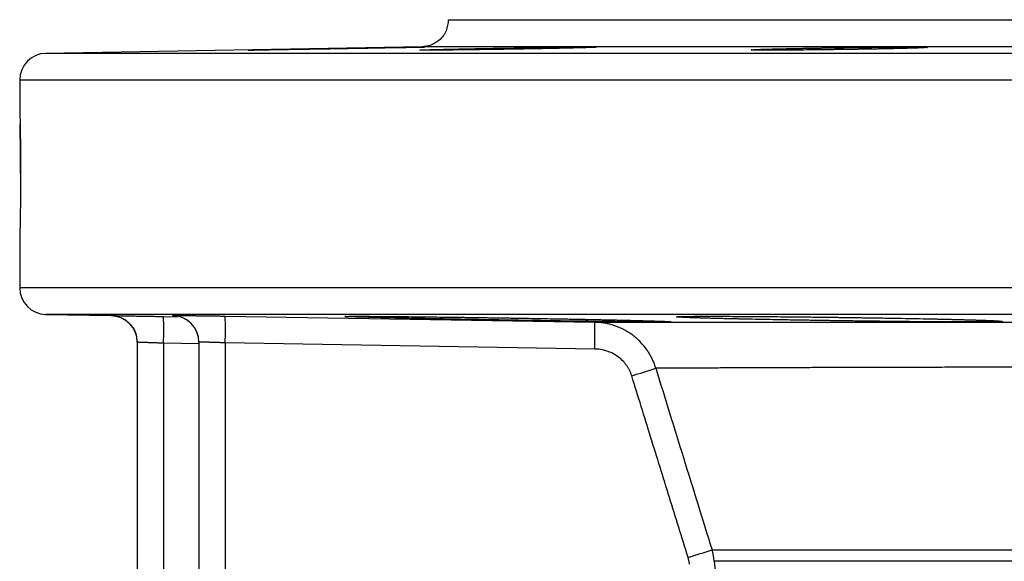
# Model space of a CAD drawing. Header units: inches. Extents: x -109 to 21, y -36 to 51.
# Tile 20 of 26: x -20.87 to -13.62, y 47.19 to 51.18. Entities that reach past the tile are written whole.
import ezdxf

# ---------------------------------------------------------------- set-up
doc = ezdxf.new("R2010")
doc.units = ezdxf.units.IN
doc.header["$MEASUREMENT"] = 0

msp = doc.modelspace()

# ---------------------------------------------------------------- linework, layer by layer
at = {"color": 7, "linetype": 'Continuous', "lineweight": 25}
for p, q in [((-17.91, 50.9843), (-20.6806, 50.9359)), ((-20.874, 50.7391), (-20.874, 50.5619)), ((-20.874, 49.5383), (-20.874, 49.2092)), ((-20.6806, 49.0124), (-20.2013, 49.004)), ((-19.7472, 49.0035), (-19.7472, 49.0051)), ((-19.3604, 49.0001), (-16.6381, 48.9545)), ((-20.0079, 48.8072), (-20.0079, 43.1962)), ((-19.8145, 48.8006), (-19.8145, 43.1962)), ((-19.5537, 48.8082), (-19.5537, 43.2073)), ((-16.638, 48.7577), (-19.3603, 48.8033)), ((-19.3603, 48.8033), (-19.3603, 43.2073))]:
    msp.add_line(p, q, dxfattribs=at)
at = {"color": 8, "linetype": 'Continuous', "lineweight": 25}
for p, q in [((20.6806, 50.9359), (-20.6806, 50.9359)), ((17.91, 50.9843), (-17.91, 50.9843)), ((20.874, 50.7391), (-20.874, 50.7391)), ((20.874, 49.2092), (-20.874, 49.2092)), ((20.6806, 49.0124), (-20.6806, 49.0124)), ((-19.8145, 48.9974), (-19.7114, 48.9956)), ((-19.5546, 48.7961), (-19.8145, 48.8006))]:
    msp.add_line(p, q, dxfattribs=at)
at = {"color": 7, "linetype": 'Continuous', "lineweight": 25}
for centre, radius, start, end in [((-20.6772, 50.7391), 0.1969, 91, 180), ((-20.6772, 49.2092), 0.1969, 180, 269), ((-20.2047, 48.8072), 0.1969, 0, 89.00005), ((-22.6383, 48.899), 2.8256, 358.00451, 1.99639), ((-19.7505, 48.8082), 0.1968, 0.00021, 89.02563), ((-19.7505, 48.8067), 0.1968, 0.00018, 89.02129), ((-22.2092, 48.9002), 2.8506, 358.05255, 2.00935), ((-19.4915, 48.854), 2.8552, 358.06678, 2.01719), ((-21.0918, 63.9483), 16.0979, 287.07417, 287.73504), ((-20.771, 62.8043), 16.3103, 287.19061, 287.84039)]:
    msp.add_arc(centre, radius, start, end, dxfattribs=at)
for points, knots in [([(-17.7165, 51.1838), (-17.7196, 51.156), (-17.726, 51.0981), (-17.7779, 51.0314), (-17.8434, 50.9919), (-17.8883, 50.9867), (-17.91, 50.9843)], [0, 0, 0, 0, 0.2697469, 0.5616946, 0.7892087, 1, 1, 1, 1]), ([(0, 51.1811), (-0.028, 51.1811), (-0.0839, 51.1811), (-0.1679, 51.1811), (-0.2518, 51.1811), (-0.3357, 51.1811), (-0.4195, 51.1811), (-0.5034, 51.1811), (-0.5872, 51.1811), (-0.6711, 51.1811), (-0.7549, 51.1811), (-0.8386, 51.1811), (-0.9224, 51.1811), (-1.0062, 51.1811), (-1.0899, 51.1811), (-1.1736, 51.1811), (-1.2573, 51.1811), (-1.341, 51.1811), (-1.4247, 51.1811), (-1.5083, 51.1811), (-1.7009, 51.1811), (-2.0019, 51.1811), (-2.4106, 51.1811), (-2.8181, 51.1811), (-3.3673, 51.1811), (-4.0555, 51.1811), (-4.8836, 51.1811), (-5.7073, 51.1811), (-6.5296, 51.1811), (-7.3415, 51.1811), (-8.1447, 51.1811), (-8.9313, 51.1811), (-9.7016, 51.1811), (-10.4491, 51.1811), (-11.1729, 51.1811), (-11.8683, 51.1811), (-12.533, 51.1811), (-13.1644, 51.1811), (-13.7593, 51.1811), (-14.3168, 51.1811), (-14.8334, 51.1811), (-15.3095, 51.1811), (-15.7418, 51.1811), (-16.132, 51.1811), (-16.4772, 51.1811), (-16.7796, 51.1811), (-17.0373, 51.1811), (-17.2531, 51.1811), (-17.3975, 51.1811), (-17.4926, 51.1811), (-17.5534, 51.1811), (-17.6047, 51.1811), (-17.6379, 51.1811), (-17.6587, 51.1811), (-17.6709, 51.1811), (-17.6817, 51.1811), (-17.691, 51.1811), (-17.6989, 51.1811), (-17.7053, 51.1811), (-17.7103, 51.1811), (-17.7139, 51.1811), (-17.7161, 51.1811), (-17.7164, 51.1811), (-17.7165, 51.1811)], [0, 0, 0, 0, 0.0030167, 0.0060327, 0.0090483, 0.0120635, 0.0150783, 0.0180928, 0.0211071, 0.0241212, 0.0271352, 0.0301492, 0.0331632, 0.0361774, 0.0391917, 0.0422062, 0.0452211, 0.0482364, 0.0512521, 0.0542683, 0.0572851, 0.0720919, 0.0868911, 0.1016907, 0.1164986, 0.1469826, 0.1774681, 0.2087264, 0.2399861, 0.2718927, 0.3038008, 0.3362114, 0.3686236, 0.4013794, 0.4341366, 0.4670676, 0.5000001, 0.532931, 0.5658636, 0.5986193, 0.6313765, 0.6637872, 0.6961994, 0.7281059, 0.760014, 0.7912723, 0.822532, 0.8530161, 0.8835015, 0.8983084, 0.9131076, 0.9279071, 0.942715, 0.9484461, 0.9541753, 0.9599032, 0.9656302, 0.9713568, 0.9770834, 0.9828106, 0.9885388, 0.9942685, 1, 1, 1, 1]), ([(-18.5408, 50.9688), (-18.5465, 50.9687), (-18.5578, 50.9685), (-18.5748, 50.9682), (-18.5917, 50.9679), (-18.6086, 50.9676), (-18.6253, 50.9673), (-18.642, 50.9671), (-18.6586, 50.9668), (-18.6752, 50.9665), (-18.6916, 50.9662), (-18.708, 50.966), (-18.7244, 50.9657), (-18.7406, 50.9654), (-18.7568, 50.9652), (-18.7729, 50.9649), (-18.8171, 50.9642), (-18.8872, 50.9631), (-18.9768, 50.9617), (-19.0559, 50.9606), (-19.1188, 50.9597), (-19.1633, 50.9592), (-19.1879, 50.9591), (-19.1933, 50.9592), (-19.1781, 50.9597), (-19.1427, 50.9606), (-19.0883, 50.9617), (-19.0205, 50.963), (-18.9601, 50.9642), (-18.9142, 50.965), (-18.887, 50.9655), (-18.8591, 50.9661), (-18.8304, 50.9666), (-18.8011, 50.9671), (-18.771, 50.9677), (-18.7403, 50.9682), (-18.7194, 50.9686), (-18.7089, 50.9688)], [0, 0, 0, 0, 0.0091245, 0.0182157, 0.0272795, 0.0363221, 0.0453495, 0.054368, 0.0633838, 0.0724031, 0.0814323, 0.0904776, 0.0995454, 0.1086417, 0.117773, 0.1269453, 0.1361647, 0.1942915, 0.2525684, 0.3154154, 0.3783141, 0.4387968, 0.4992861, 0.5599943, 0.620707, 0.6841297, 0.7475166, 0.8041272, 0.8606199, 0.8782809, 0.8957857, 0.913178, 0.9305019, 0.947802, 0.9651226, 0.9825076, 1, 1, 1, 1]), ([(-18.7089, 50.9688), (-18.7039, 50.9689), (-18.6939, 50.969), (-18.6787, 50.9693), (-18.6635, 50.9696), (-18.6483, 50.9699), (-18.6331, 50.9701), (-18.6178, 50.9704), (-18.6024, 50.9707), (-18.5871, 50.9709), (-18.5717, 50.9712), (-18.5563, 50.9715), (-18.546, 50.9716), (-18.5408, 50.9717)], [0, 0, 0, 0, 0.091672, 0.183036, 0.274144, 0.365047, 0.455798, 0.546448, 0.63705, 0.727654, 0.818314, 0.909079, 1, 1, 1, 1]), ([(-18.5408, 50.9717), (-18.5352, 50.9718), (-18.5239, 50.972), (-18.5071, 50.9723), (-18.4903, 50.9726), (-18.4737, 50.9729), (-18.4571, 50.9732), (-18.4407, 50.9735), (-18.4244, 50.9737), (-18.4081, 50.974), (-18.392, 50.9743), (-18.376, 50.9746), (-18.36, 50.9748), (-18.3442, 50.9751), (-18.3285, 50.9754), (-18.3128, 50.9756), (-18.2973, 50.9759), (-18.2552, 50.9766), (-18.189, 50.9777), (-18.1028, 50.979), (-18.0253, 50.9802), (-17.9629, 50.9811), (-17.9188, 50.9817), (-17.8941, 50.9818), (-17.8882, 50.9817), (-17.9026, 50.9812), (-17.9372, 50.9803), (-17.9906, 50.9791), (-18.0571, 50.9777), (-18.1152, 50.9766), (-18.1586, 50.9757), (-18.183, 50.9752), (-18.2081, 50.9748), (-18.2339, 50.9743), (-18.2603, 50.9738), (-18.2874, 50.9733), (-18.3152, 50.9728), (-18.3436, 50.9723), (-18.363, 50.9719), (-18.3727, 50.9717)], [0, 0, 0, 0, 0.009062, 0.018075, 0.027046, 0.03598, 0.044883, 0.053762, 0.062622, 0.071469, 0.080309, 0.089149, 0.097993, 0.106849, 0.115721, 0.124616, 0.13354, 0.142497, 0.197899, 0.253158, 0.315814, 0.378414, 0.438167, 0.49792, 0.558158, 0.618407, 0.681811, 0.745288, 0.800786, 0.85645, 0.872468, 0.88839, 0.904249, 0.92008, 0.935916, 0.951792, 0.967742, 0.9838, 1, 1, 1, 1]), ([(-18.3727, 50.9717), (-18.3777, 50.9716), (-18.3876, 50.9715), (-18.4027, 50.9712), (-18.4178, 50.9709), (-18.4329, 50.9707), (-18.4482, 50.9704), (-18.4635, 50.9701), (-18.4788, 50.9699), (-18.4942, 50.9696), (-18.5097, 50.9693), (-18.5252, 50.969), (-18.5356, 50.9689), (-18.5408, 50.9688)], [0, 0, 0, 0, 0.090921, 0.181686, 0.272346, 0.36295, 0.453552, 0.544202, 0.634953, 0.725856, 0.816963, 0.908328, 1, 1, 1, 1]), ([(-17.2773, 50.9659), (-17.2827, 50.9659), (-17.2937, 50.9657), (-17.31, 50.9654), (-17.3263, 50.9652), (-17.3426, 50.9649), (-17.3587, 50.9647), (-17.3748, 50.9644), (-17.3909, 50.9642), (-17.4068, 50.964), (-17.4228, 50.9637), (-17.4386, 50.9635), (-17.4544, 50.9633), (-17.4701, 50.9631), (-17.4857, 50.9629), (-17.5283, 50.9623), (-17.5957, 50.9614), (-17.6816, 50.9605), (-17.7581, 50.9597), (-17.8219, 50.9593), (-17.8718, 50.9591), (-17.9064, 50.9592), (-17.9258, 50.9595), (-17.9288, 50.9601), (-17.9151, 50.961), (-17.8845, 50.9622), (-17.8403, 50.9634), (-17.7974, 50.9645), (-17.7635, 50.9653), (-17.7431, 50.9658), (-17.7217, 50.9663), (-17.6996, 50.9668), (-17.6765, 50.9673), (-17.6526, 50.9678), (-17.6278, 50.9683), (-17.6107, 50.9686), (-17.6021, 50.9688)], [0, 0, 0, 0, 0.00966, 0.019289, 0.028893, 0.038478, 0.048049, 0.057612, 0.067175, 0.076742, 0.08632, 0.095915, 0.105532, 0.115179, 0.12486, 0.134582, 0.194812, 0.255123, 0.316462, 0.377822, 0.437898, 0.497979, 0.558198, 0.618418, 0.681551, 0.744636, 0.802005, 0.859252, 0.877056, 0.894725, 0.912296, 0.929807, 0.947295, 0.964799, 0.982355, 1, 1, 1, 1]), ([(-17.6021, 50.9688), (-17.5974, 50.9689), (-17.588, 50.9691), (-17.5737, 50.9693), (-17.5593, 50.9696), (-17.5448, 50.9699), (-17.5301, 50.9702), (-17.5153, 50.9705), (-17.5003, 50.9707), (-17.4852, 50.971), (-17.4699, 50.9713), (-17.4545, 50.9716), (-17.4336, 50.9719), (-17.4071, 50.9724), (-17.3749, 50.973), (-17.3425, 50.9735), (-17.3099, 50.9741), (-17.2882, 50.9744), (-17.2773, 50.9746)], [0, 0, 0, 0, 0.047617, 0.095068, 0.142381, 0.189585, 0.23671, 0.283785, 0.330838, 0.377899, 0.424996, 0.472158, 0.519414, 0.616048, 0.712178, 0.80805, 0.903909, 1, 1, 1, 1]), ([(-17.2773, 50.9746), (-17.2719, 50.9747), (-17.2611, 50.9749), (-17.2449, 50.9751), (-17.2288, 50.9754), (-17.2128, 50.9757), (-17.1968, 50.9759), (-17.181, 50.9761), (-17.1652, 50.9764), (-17.1495, 50.9766), (-17.1339, 50.9769), (-17.1183, 50.9771), (-17.1029, 50.9773), (-17.0875, 50.9775), (-17.0721, 50.9778), (-17.031, 50.9783), (-16.9661, 50.9792), (-16.8808, 50.9803), (-16.8026, 50.9811), (-16.7361, 50.9816), (-16.6842, 50.9818), (-16.6488, 50.9817), (-16.6291, 50.9814), (-16.6256, 50.9807), (-16.6387, 50.9798), (-16.6687, 50.9786), (-16.7117, 50.9773), (-16.7534, 50.9762), (-16.7869, 50.9753), (-16.8075, 50.9749), (-16.8292, 50.9744), (-16.8518, 50.9738), (-16.8755, 50.9733), (-16.9001, 50.9728), (-16.9258, 50.9723), (-16.9435, 50.9719), (-16.9525, 50.9717)], [0, 0, 0, 0, 0.00956, 0.019079, 0.028563, 0.038019, 0.047452, 0.056867, 0.066272, 0.075671, 0.085071, 0.094478, 0.103897, 0.113335, 0.122797, 0.132289, 0.190119, 0.247872, 0.311053, 0.374218, 0.435668, 0.497123, 0.556779, 0.616451, 0.679526, 0.74269, 0.798831, 0.855144, 0.8733, 0.891361, 0.909366, 0.927356, 0.945373, 0.963459, 0.981654, 1, 1, 1, 1]), ([(-16.9525, 50.9717), (-16.9573, 50.9716), (-16.967, 50.9714), (-16.9817, 50.9712), (-16.9966, 50.9709), (-17.0116, 50.9706), (-17.0268, 50.9703), (-17.0422, 50.97), (-17.0577, 50.9697), (-17.0734, 50.9694), (-17.0892, 50.9691), (-17.1052, 50.9688), (-17.1214, 50.9686), (-17.1378, 50.9683), (-17.1589, 50.9679), (-17.1847, 50.9675), (-17.2154, 50.9669), (-17.2463, 50.9664), (-17.2669, 50.9661), (-17.2773, 50.9659)], [0, 0, 0, 0, 0.04903, 0.097928, 0.146726, 0.195455, 0.244147, 0.292834, 0.34155, 0.390326, 0.439195, 0.48819, 0.537343, 0.586686, 0.636252, 0.727082, 0.817846, 0.90875, 1, 1, 1, 1]), ([(-14.8363, 50.9634), (-14.8419, 50.9633), (-14.853, 50.9632), (-14.8697, 50.963), (-14.8863, 50.9628), (-14.9028, 50.9626), (-14.9193, 50.9624), (-14.9357, 50.9622), (-14.9521, 50.962), (-14.9684, 50.9618), (-14.9846, 50.9616), (-15.0008, 50.9614), (-15.0169, 50.9612), (-15.0573, 50.9608), (-15.1207, 50.9602), (-15.2019, 50.9596), (-15.2756, 50.9592), (-15.3401, 50.9591), (-15.3943, 50.9591), (-15.4364, 50.9594), (-15.4663, 50.9599), (-15.4837, 50.9606), (-15.4881, 50.9615), (-15.4785, 50.9626), (-15.4564, 50.9639), (-15.4302, 50.9649), (-15.4071, 50.9657), (-15.3916, 50.9662), (-15.3748, 50.9667), (-15.3568, 50.9672), (-15.3377, 50.9677), (-15.3174, 50.9682), (-15.3029, 50.9686), (-15.2957, 50.9688)], [0, 0, 0, 0, 0.010925, 0.021819, 0.032688, 0.04354, 0.05438, 0.065217, 0.076056, 0.086906, 0.097773, 0.108663, 0.119583, 0.130541, 0.191606, 0.252706, 0.313835, 0.374977, 0.435992, 0.497019, 0.556455, 0.61589, 0.678527, 0.741106, 0.799456, 0.857678, 0.87821, 0.898597, 0.918886, 0.939124, 0.959358, 0.979634, 1, 1, 1, 1]), ([(-15.2957, 50.9688), (-15.2918, 50.9689), (-15.2841, 50.9691), (-15.2723, 50.9693), (-15.2603, 50.9696), (-15.248, 50.9699), (-15.2356, 50.9702), (-15.2229, 50.9704), (-15.21, 50.9707), (-15.1969, 50.971), (-15.1837, 50.9713), (-15.1702, 50.9716), (-15.1564, 50.9718), (-15.1425, 50.9721), (-15.1284, 50.9724), (-15.1141, 50.9727), (-15.0996, 50.9729), (-15.0799, 50.9733), (-15.0549, 50.9737), (-15.0245, 50.9743), (-14.9938, 50.9748), (-14.9628, 50.9753), (-14.9316, 50.9758), (-14.9, 50.9763), (-14.8683, 50.9768), (-14.847, 50.9771), (-14.8363, 50.9772)], [0, 0, 0, 0, 0.031793, 0.063427, 0.094921, 0.126293, 0.157562, 0.188749, 0.219871, 0.250948, 0.282, 0.313045, 0.344103, 0.375192, 0.406332, 0.437541, 0.468837, 0.500239, 0.563524, 0.62627, 0.688629, 0.750755, 0.812802, 0.874923, 0.937273, 1, 1, 1, 1]), ([(-14.8363, 50.9772), (-14.8308, 50.9773), (-14.8197, 50.9775), (-14.803, 50.9777), (-14.7865, 50.9779), (-14.77, 50.9781), (-14.7536, 50.9783), (-14.7372, 50.9785), (-14.721, 50.9787), (-14.7048, 50.9789), (-14.6886, 50.9791), (-14.6726, 50.9793), (-14.6566, 50.9795), (-14.6167, 50.9799), (-14.5544, 50.9806), (-14.4737, 50.9812), (-14.3996, 50.9816), (-14.3342, 50.9818), (-14.2792, 50.9818), (-14.2363, 50.9815), (-14.2058, 50.9809), (-14.1883, 50.9801), (-14.1846, 50.9791), (-14.196, 50.9779), (-14.2189, 50.9766), (-14.2442, 50.9756), (-14.2665, 50.9749), (-14.2819, 50.9743), (-14.2984, 50.9738), (-14.3162, 50.9733), (-14.3352, 50.9728), (-14.3554, 50.9723), (-14.3698, 50.9719), (-14.377, 50.9717)], [0, 0, 0, 0, 0.010913, 0.021787, 0.032627, 0.043442, 0.054239, 0.065025, 0.075807, 0.086593, 0.09739, 0.108206, 0.119048, 0.129923, 0.189897, 0.249846, 0.311573, 0.373305, 0.434865, 0.496437, 0.557577, 0.618752, 0.684076, 0.749518, 0.804371, 0.859392, 0.8795, 0.899526, 0.919514, 0.93951, 0.959559, 0.979707, 1, 1, 1, 1]), ([(-14.377, 50.9717), (-14.3808, 50.9716), (-14.3884, 50.9715), (-14.4001, 50.9712), (-14.412, 50.9709), (-14.4241, 50.9706), (-14.4365, 50.9703), (-14.4491, 50.9701), (-14.462, 50.9698), (-14.475, 50.9695), (-14.4883, 50.9692), (-14.5018, 50.969), (-14.5156, 50.9687), (-14.5296, 50.9684), (-14.5438, 50.9681), (-14.5582, 50.9679), (-14.5729, 50.9676), (-14.5927, 50.9672), (-14.6176, 50.9668), (-14.6478, 50.9663), (-14.6784, 50.9658), (-14.7093, 50.9653), (-14.7406, 50.9648), (-14.7722, 50.9643), (-14.8041, 50.9639), (-14.8256, 50.9636), (-14.8363, 50.9634)], [0, 0, 0, 0, 0.0313968, 0.0626885, 0.0938935, 0.1250302, 0.1561171, 0.1871731, 0.2182172, 0.2492685, 0.2803461, 0.3114693, 0.3426573, 0.3739294, 0.4053046, 0.436802, 0.4684406, 0.5002391, 0.5629773, 0.6253398, 0.6874741, 0.7495304, 0.8116601, 0.8740147, 0.9367451, 1, 1, 1, 1]), ([(-20.874, 50.5619), (-20.874, 50.5618), (-20.874, 50.5618), (-20.874, 50.5611), (-20.874, 50.5601), (-20.8739, 50.5587), (-20.8739, 50.5568), (-20.8738, 50.5546), (-20.8737, 50.5498), (-20.8735, 50.5404), (-20.8731, 50.5234), (-20.8726, 50.502), (-20.8719, 50.4676), (-20.8709, 50.4142), (-20.8698, 50.3487), (-20.8691, 50.291), (-20.8686, 50.2455), (-20.8683, 50.1982), (-20.868, 50.1577), (-20.8679, 50.1247), (-20.8678, 50.0999), (-20.8677, 50.075), (-20.8677, 50.0584), (-20.8677, 50.0501)], [0, 0, 0, 0, 0.0179165, 0.0358148, 0.0537096, 0.0716153, 0.0895464, 0.1075174, 0.1255426, 0.1878659, 0.2503098, 0.3127102, 0.3750516, 0.5003064, 0.6257223, 0.6881241, 0.7507467, 0.8131598, 0.875445, 0.9067862, 0.9379411, 0.9689866, 1, 1, 1, 1]), ([(-20.8677, 50.0501), (-20.8678, 50.0835), (-20.8679, 50.1504), (-20.8686, 50.2466), (-20.8696, 50.3366), (-20.8705, 50.3868), (-20.8709, 50.4118)], [0, 0, 0, 0, 0.2496639, 0.4999578, 0.7502725, 1, 1, 1, 1]), ([(-20.8677, 50.0501), (-20.8677, 50.0453), (-20.8677, 50.0358), (-20.8678, 50.0216), (-20.8678, 50.0074), (-20.8678, 49.9932), (-20.8679, 49.9789), (-20.8679, 49.9647), (-20.868, 49.9388), (-20.8683, 49.9016), (-20.8687, 49.8542), (-20.8691, 49.8087), (-20.8699, 49.7511), (-20.8709, 49.6859), (-20.8719, 49.6328), (-20.8726, 49.5986), (-20.8731, 49.5771), (-20.8735, 49.56), (-20.8737, 49.5497), (-20.8739, 49.5438), (-20.874, 49.5406), (-20.874, 49.5386), (-20.874, 49.5384), (-20.874, 49.5383)], [0, 0, 0, 0, 0.017701, 0.035422, 0.053178, 0.070983, 0.088853, 0.106801, 0.124842, 0.18724, 0.249938, 0.312599, 0.375045, 0.499721, 0.624223, 0.686532, 0.749031, 0.811681, 0.874182, 0.905822, 0.937285, 0.968652, 1, 1, 1, 1]), ([(-20.2013, 49.004), (-20.1768, 49.001), (-20.1392, 48.9964), (-20.0942, 48.9716), (-20.0633, 48.9462), (-20.0384, 48.9148), (-20.0144, 48.8694), (-20.0104, 48.8317), (-20.0079, 48.8072)], [0, 0, 0, 0, 0.239697, 0.368515, 0.5, 0.631485, 0.760303, 1, 1, 1, 1]), ([(-20.2013, 49.004), (-20.2012, 49.004), (-20.2012, 49.004), (-20.2005, 49.004), (-20.1995, 49.004), (-20.1981, 49.004), (-20.1962, 49.0039), (-20.1925, 49.0039), (-20.1853, 49.0038), (-20.1726, 49.0036), (-20.1564, 49.0033), (-20.1305, 49.0028), (-20.0903, 49.0022), (-20.0413, 49.0013), (-19.9979, 49.0006), (-19.9636, 49), (-19.9277, 48.9994), (-19.8969, 48.9988), (-19.8718, 48.9984), (-19.8528, 48.9981), (-19.8337, 48.9977), (-19.8209, 48.9975), (-19.8145, 48.9974)], [0, 0, 0, 0, 0.020839, 0.041642, 0.062428, 0.083219, 0.104034, 0.124895, 0.187451, 0.250083, 0.312326, 0.37464, 0.499777, 0.624216, 0.686765, 0.749363, 0.811791, 0.874292, 0.905763, 0.937154, 0.968542, 1, 1, 1, 1]), ([(-19.7472, 49.0051), (-19.7472, 49.0051), (-19.7471, 49.0051), (-19.7464, 49.0052), (-19.7454, 49.0052), (-19.744, 49.0052), (-19.7421, 49.0052), (-19.7384, 49.0052), (-19.7312, 49.0052), (-19.7185, 49.0052), (-19.7023, 49.005), (-19.6764, 49.0048), (-19.6363, 49.0043), (-19.5872, 49.0036), (-19.5439, 49.003), (-19.5095, 49.0025), (-19.4736, 49.002), (-19.4428, 49.0015), (-19.4177, 49.0011), (-19.3987, 49.0008), (-19.3796, 49.0004), (-19.3668, 49.0002), (-19.3604, 49.0001)], [0, 0, 0, 0, 0.02084, 0.041642, 0.062429, 0.083219, 0.104034, 0.124895, 0.187451, 0.250083, 0.312324, 0.37464, 0.499777, 0.624216, 0.686762, 0.749363, 0.811803, 0.874292, 0.905769, 0.937162, 0.968548, 1, 1, 1, 1]), ([(-19.7217, 48.9979), (-19.7288, 48.9981), (-19.7476, 48.9986), (-19.7457, 48.9989), (-19.7275, 48.9987), (-19.7256, 48.9987)], [0, 0, 0, 0, 0.354009, 0.930827, 1, 1, 1, 1]), ([(-17.8777, 48.9812), (-17.884, 48.9813), (-17.8965, 48.9816), (-17.9151, 48.9819), (-17.9335, 48.9823), (-17.9516, 48.9827), (-17.9695, 48.9831), (-17.9871, 48.9834), (-18.0045, 48.9838), (-18.0217, 48.9841), (-18.0386, 48.9845), (-18.0553, 48.9848), (-18.0718, 48.9852), (-18.088, 48.9856), (-18.1039, 48.9859), (-18.1197, 48.9862), (-18.1352, 48.9866), (-18.1504, 48.9869), (-18.1654, 48.9873), (-18.197, 48.988), (-18.2427, 48.9891), (-18.298, 48.9905), (-18.3465, 48.9918), (-18.3924, 48.9931), (-18.4324, 48.9944), (-18.4621, 48.9957), (-18.4802, 48.9969), (-18.4778, 48.998), (-18.4462, 48.9986), (-18.3988, 48.9988), (-18.3448, 48.9987), (-18.267, 48.9984), (-18.1583, 48.9976), (-18.0363, 48.9964), (-17.9292, 48.9953), (-17.8445, 48.9943), (-17.7562, 48.9932), (-17.6813, 48.9922), (-17.622, 48.9914), (-17.5795, 48.9909), (-17.5369, 48.9903), (-17.4941, 48.9897), (-17.451, 48.989), (-17.4079, 48.9884), (-17.3645, 48.9877), (-17.3209, 48.9871), (-17.2918, 48.9866), (-17.2773, 48.9864)], [0, 0, 0, 0, 0.006953, 0.013894, 0.020824, 0.027746, 0.034661, 0.041573, 0.048484, 0.055395, 0.062309, 0.069229, 0.076156, 0.083094, 0.090044, 0.097008, 0.10399, 0.110991, 0.118013, 0.125059, 0.156294, 0.187436, 0.218687, 0.250249, 0.291785, 0.333247, 0.375084, 0.437512, 0.499712, 0.541604, 0.583122, 0.624677, 0.687215, 0.749638, 0.781061, 0.812247, 0.843385, 0.874671, 0.888782, 0.902805, 0.916757, 0.930657, 0.944522, 0.958371, 0.972222, 0.986092, 1, 1, 1, 1]), ([(-17.2773, 48.9704), (-17.2847, 48.9705), (-17.2996, 48.9707), (-17.3219, 48.9711), (-17.3442, 48.9715), (-17.3666, 48.9719), (-17.389, 48.9723), (-17.4115, 48.9726), (-17.4523, 48.9733), (-17.5112, 48.9744), (-17.5747, 48.9755), (-17.625, 48.9764), (-17.6624, 48.9771), (-17.6993, 48.9778), (-17.7359, 48.9785), (-17.772, 48.9792), (-17.8077, 48.9798), (-17.843, 48.9805), (-17.8661, 48.981), (-17.8777, 48.9812)], [0, 0, 0, 0, 0.035412, 0.070902, 0.106485, 0.142172, 0.177977, 0.213911, 0.249988, 0.373903, 0.498597, 0.561024, 0.623388, 0.685754, 0.74819, 0.810765, 0.873546, 0.936601, 1, 1, 1, 1]), ([(-17.2773, 48.9864), (-17.2698, 48.9863), (-17.2549, 48.986), (-17.2326, 48.9857), (-17.2103, 48.9853), (-17.1879, 48.985), (-17.1656, 48.9846), (-17.1433, 48.9842), (-17.1023, 48.9836), (-17.0431, 48.9825), (-16.9791, 48.9814), (-16.9285, 48.9805), (-16.8909, 48.9798), (-16.8538, 48.9792), (-16.8173, 48.9785), (-16.7813, 48.9778), (-16.7459, 48.9771), (-16.711, 48.9764), (-16.6883, 48.976), (-16.6769, 48.9757)], [0, 0, 0, 0, 0.035529, 0.071068, 0.106629, 0.142226, 0.177871, 0.213576, 0.249352, 0.374785, 0.499534, 0.562732, 0.625612, 0.688242, 0.750689, 0.813021, 0.875306, 0.93761, 1, 1, 1, 1]), ([(-16.6769, 48.9757), (-16.6705, 48.9756), (-16.6577, 48.9754), (-16.6388, 48.975), (-16.6202, 48.9746), (-16.6018, 48.9742), (-16.5838, 48.9738), (-16.566, 48.9735), (-16.5485, 48.9731), (-16.5313, 48.9727), (-16.5143, 48.9723), (-16.4977, 48.972), (-16.4813, 48.9716), (-16.4651, 48.9712), (-16.4493, 48.9709), (-16.4337, 48.9705), (-16.4184, 48.9702), (-16.4033, 48.9698), (-16.3886, 48.9694), (-16.357, 48.9687), (-16.3111, 48.9675), (-16.2558, 48.966), (-16.2076, 48.9646), (-16.1619, 48.9632), (-16.1219, 48.9617), (-16.0923, 48.9603), (-16.0743, 48.9589), (-16.0767, 48.9577), (-16.1124, 48.957), (-16.1783, 48.9568), (-16.2582, 48.9571), (-16.3353, 48.9577), (-16.3996, 48.9583), (-16.4697, 48.959), (-16.5452, 48.9598), (-16.6254, 48.9608), (-16.7099, 48.9619), (-16.7983, 48.9631), (-16.8732, 48.9641), (-16.9323, 48.965), (-16.9744, 48.9656), (-17.0167, 48.9662), (-17.0594, 48.9669), (-17.1024, 48.9676), (-17.1456, 48.9682), (-17.1892, 48.9689), (-17.2332, 48.9697), (-17.2625, 48.9701), (-17.2773, 48.9704)], [0, 0, 0, 0, 0.007084, 0.01414, 0.021172, 0.028181, 0.035169, 0.04214, 0.049095, 0.056036, 0.062967, 0.069889, 0.076805, 0.083717, 0.090627, 0.097539, 0.104453, 0.111372, 0.118299, 0.125236, 0.156731, 0.187936, 0.21907, 0.250347, 0.292017, 0.333431, 0.37514, 0.437594, 0.499797, 0.562421, 0.624709, 0.655901, 0.68727, 0.718531, 0.749773, 0.781067, 0.812173, 0.843322, 0.874741, 0.888686, 0.90258, 0.916442, 0.93029, 0.944144, 0.958023, 0.971946, 0.985932, 1, 1, 1, 1]), ([(-15.6854, 48.9812), (-15.6906, 48.9813), (-15.701, 48.9816), (-15.7161, 48.982), (-15.731, 48.9823), (-15.7456, 48.9827), (-15.7598, 48.9831), (-15.7737, 48.9834), (-15.7874, 48.9838), (-15.8007, 48.9842), (-15.8136, 48.9845), (-15.8263, 48.9849), (-15.8386, 48.9853), (-15.8506, 48.9856), (-15.8623, 48.986), (-15.8737, 48.9863), (-15.8848, 48.9867), (-15.906, 48.9874), (-15.9351, 48.9884), (-15.9679, 48.9896), (-15.9947, 48.9909), (-16.0218, 48.9924), (-16.0401, 48.9941), (-16.0355, 48.9959), (-16.0054, 48.9972), (-15.9497, 48.9982), (-15.8701, 48.9987), (-15.7792, 48.9988), (-15.687, 48.9986), (-15.5997, 48.9983), (-15.5127, 48.9978), (-15.429, 48.9972), (-15.3504, 48.9966), (-15.2692, 48.9959), (-15.1994, 48.9952), (-15.1426, 48.9946), (-15.0995, 48.9942), (-15.0562, 48.9937), (-15.0126, 48.9932), (-14.9689, 48.9927), (-14.9249, 48.9921), (-14.8807, 48.9916), (-14.8511, 48.9912), (-14.8363, 48.991)], [0, 0, 0, 0, 0.007819, 0.015626, 0.023424, 0.031214, 0.039, 0.046784, 0.054569, 0.062357, 0.070152, 0.077955, 0.085769, 0.093598, 0.101443, 0.109308, 0.117195, 0.125107, 0.156335, 0.187501, 0.21877, 0.250306, 0.312694, 0.37497, 0.437611, 0.499988, 0.562328, 0.624986, 0.666502, 0.707972, 0.749732, 0.781133, 0.812348, 0.843526, 0.874815, 0.890552, 0.906224, 0.921851, 0.937452, 0.953048, 0.968658, 0.984302, 1, 1, 1, 1]), ([(-14.8363, 48.9655), (-14.8435, 48.9656), (-14.8578, 48.9658), (-14.8792, 48.9661), (-14.9006, 48.9664), (-14.922, 48.9668), (-14.9433, 48.9671), (-14.9646, 48.9674), (-14.9859, 48.9677), (-15.0072, 48.9681), (-15.0285, 48.9684), (-15.0497, 48.9688), (-15.1022, 48.9696), (-15.1854, 48.971), (-15.296, 48.973), (-15.4027, 48.975), (-15.4813, 48.9766), (-15.5352, 48.9778), (-15.5666, 48.9785), (-15.5974, 48.9791), (-15.6274, 48.9798), (-15.6569, 48.9805), (-15.6759, 48.981), (-15.6854, 48.9812)], [0, 0, 0, 0, 0.022736, 0.045454, 0.068162, 0.090867, 0.113576, 0.136296, 0.159036, 0.181802, 0.204603, 0.227445, 0.250336, 0.374583, 0.49982, 0.623642, 0.749417, 0.790654, 0.832041, 0.873623, 0.915446, 0.957557, 1, 1, 1, 1]), ([(-14.8363, 48.991), (-14.8291, 48.9909), (-14.8148, 48.9907), (-14.7932, 48.9904), (-14.7717, 48.9901), (-14.7503, 48.9898), (-14.7289, 48.9895), (-14.7076, 48.9892), (-14.6863, 48.9889), (-14.6651, 48.9886), (-14.6439, 48.9883), (-14.6228, 48.9879), (-14.5702, 48.9871), (-14.4871, 48.9858), (-14.3761, 48.9839), (-14.2696, 48.9819), (-14.1908, 48.9803), (-14.137, 48.9792), (-14.1053, 48.9785), (-14.0744, 48.9778), (-14.0445, 48.9771), (-14.0153, 48.9764), (-13.9966, 48.976), (-13.9872, 48.9757)], [0, 0, 0, 0, 0.0228986, 0.0457481, 0.0685553, 0.0913273, 0.1140712, 0.136794, 0.1595027, 0.1822045, 0.2049062, 0.227615, 0.2503378, 0.3752339, 0.4998246, 0.6249746, 0.7494253, 0.7914119, 0.8332483, 0.8749802, 0.9166529, 0.9583113, 1, 1, 1, 1]), ([(-13.9872, 48.9757), (-13.982, 48.9756), (-13.9714, 48.9754), (-13.9561, 48.975), (-13.941, 48.9746), (-13.9263, 48.9742), (-13.9119, 48.9738), (-13.8979, 48.9734), (-13.8843, 48.973), (-13.871, 48.9727), (-13.858, 48.9723), (-13.8454, 48.9719), (-13.8331, 48.9715), (-13.8212, 48.9712), (-13.8096, 48.9708), (-13.7984, 48.9704), (-13.7875, 48.9701), (-13.7663, 48.9694), (-13.7371, 48.9683), (-13.7044, 48.9669), (-13.6778, 48.9656), (-13.6508, 48.964), (-13.6325, 48.9621), (-13.6364, 48.9605), (-13.6523, 48.9594), (-13.6707, 48.9587), (-13.6952, 48.9581), (-13.7259, 48.9576), (-13.7627, 48.9572), (-13.8054, 48.957), (-13.8537, 48.9569), (-13.925, 48.9568), (-14.0267, 48.9571), (-14.1433, 48.9578), (-14.2436, 48.9586), (-14.322, 48.9593), (-14.4032, 48.9601), (-14.473, 48.9608), (-14.5298, 48.9615), (-14.5727, 48.962), (-14.6159, 48.9625), (-14.6594, 48.9631), (-14.7032, 48.9637), (-14.7473, 48.9642), (-14.7917, 48.9649), (-14.8214, 48.9653), (-14.8363, 48.9655)], [0, 0, 0, 0, 0.0079539, 0.0158789, 0.0237775, 0.0316525, 0.0395066, 0.0473426, 0.055163, 0.0629707, 0.0707683, 0.0785585, 0.086344, 0.0941276, 0.1019117, 0.1096992, 0.1174926, 0.1252944, 0.1567424, 0.1879399, 0.2190617, 0.2502816, 0.3128438, 0.3749929, 0.4062935, 0.4377039, 0.4688974, 0.5000188, 0.5311334, 0.5623381, 0.5937676, 0.6250669, 0.6872812, 0.7497568, 0.7811146, 0.8122734, 0.8434286, 0.8747741, 0.8904385, 0.9060538, 0.9216431, 0.9372293, 0.9528352, 0.9684839, 0.984198, 1, 1, 1, 1]), ([(-16.6381, 48.9545), (-16.6301, 48.9545), (-16.614, 48.9545), (-16.5893, 48.9545), (-16.5642, 48.9545), (-16.5385, 48.9545), (-16.5123, 48.9545), (-16.4855, 48.9545), (-16.4583, 48.9545), (-16.4304, 48.9545), (-16.4021, 48.9545), (-16.3731, 48.9545), (-16.3436, 48.9545), (-16.3136, 48.9545), (-16.2829, 48.9545), (-16.2517, 48.9545), (-16.2199, 48.9545), (-16.1875, 48.9545), (-16.1546, 48.9545), (-16.121, 48.9545), (-16.0868, 48.9545), (-16.052, 48.9545), (-16.0166, 48.9545), (-15.9806, 48.9545), (-15.9439, 48.9545), (-15.9066, 48.9545), (-15.8687, 48.9545), (-15.8301, 48.9545), (-15.7909, 48.9545), (-15.7511, 48.9545), (-15.7105, 48.9545), (-15.6693, 48.9545), (-15.6275, 48.9545), (-15.5849, 48.9545), (-15.5417, 48.9545), (-15.4978, 48.9545), (-15.4532, 48.9545), (-15.4079, 48.9545), (-15.3619, 48.9545), (-15.3152, 48.9545), (-15.2678, 48.9545), (-15.2197, 48.9545), (-15.1708, 48.9545), (-15.1213, 48.9545), (-15.071, 48.9545), (-15.0199, 48.9545), (-14.9681, 48.9545), (-14.9156, 48.9545), (-14.8623, 48.9545), (-14.8083, 48.9545), (-14.7535, 48.9545), (-14.6979, 48.9545), (-14.6415, 48.9545), (-14.5844, 48.9545), (-14.5265, 48.9545), (-14.4679, 48.9545), (-14.4084, 48.9545), (-14.3481, 48.9545), (-14.2871, 48.9545), (-14.1551, 48.9545), (-13.9617, 48.9545), (-13.7154, 48.9545), (-13.5057, 48.9545), (-13.3115, 48.9545), (-13.1435, 48.9545), (-12.9552, 48.9545), (-12.734, 48.9545), (-12.4022, 48.9545), (-12.0996, 48.9545), (-11.7756, 48.9545), (-11.2547, 48.9545), (-10.5591, 48.9545), (-9.8812, 48.9545), (-9.4943, 48.9545), (-9.1612, 48.9545), (-8.6698, 48.9545), (-8.1047, 48.9545), (-7.5289, 48.9545), (-7.1469, 48.9545), (-6.8315, 48.9545), (-6.4822, 48.9545), (-6.0141, 48.9545), (-5.4418, 48.9545), (-4.8536, 48.9545), (-4.2043, 48.9545), (-3.5005, 48.9545), (-2.9104, 48.9545), (-2.4587, 48.9545), (-2.1684, 48.9545), (-1.8913, 48.9545), (-1.6274, 48.9545), (-1.3769, 48.9545), (-1.1398, 48.9545), (-0.9164, 48.9545), (-0.7066, 48.9545), (-0.5104, 48.9545), (-0.3281, 48.9545), (-0.1594, 48.9545), (-0.0516, 48.9545), (0, 48.9545)], [0, 0, 0, 0, 0.003747, 0.007513, 0.011299, 0.015105, 0.018931, 0.022776, 0.026641, 0.030526, 0.034431, 0.038355, 0.042299, 0.046263, 0.050247, 0.05425, 0.058274, 0.062317, 0.066379, 0.070462, 0.074564, 0.078686, 0.082828, 0.086989, 0.09117, 0.095371, 0.099592, 0.103833, 0.108093, 0.112373, 0.116673, 0.120992, 0.125331, 0.12969, 0.134069, 0.138468, 0.142886, 0.147324, 0.151782, 0.156259, 0.160757, 0.165274, 0.169811, 0.174367, 0.178944, 0.18354, 0.188155, 0.192791, 0.197446, 0.202121, 0.206816, 0.211531, 0.216265, 0.221019, 0.225793, 0.230587, 0.2354, 0.240233, 0.245086, 0.249959, 0.271411, 0.289715, 0.304873, 0.316883, 0.330933, 0.339848, 0.355408, 0.375405, 0.404955, 0.412909, 0.435564, 0.499943, 0.533707, 0.547922, 0.562709, 0.587099, 0.62542, 0.649753, 0.673974, 0.682204, 0.696199, 0.725113, 0.749961, 0.778, 0.808256, 0.84073, 0.87542, 0.889217, 0.902393, 0.914948, 0.926882, 0.938195, 0.948887, 0.958958, 0.968408, 0.977237, 0.985446, 0.993033, 1, 1, 1, 1]), ([(-16.1881, 48.6155), (-16.1894, 48.6197), (-16.192, 48.6282), (-16.1964, 48.6408), (-16.2011, 48.6534), (-16.2063, 48.666), (-16.2119, 48.6786), (-16.2178, 48.691), (-16.2242, 48.7034), (-16.231, 48.7156), (-16.2382, 48.7277), (-16.2458, 48.7397), (-16.2647, 48.7675), (-16.2998, 48.8101), (-16.3545, 48.8585), (-16.4188, 48.8997), (-16.4768, 48.9252), (-16.5279, 48.9404), (-16.561, 48.9474), (-16.5897, 48.9515), (-16.6139, 48.9538), (-16.63, 48.9543), (-16.6381, 48.9545)], [0, 0, 0, 0, 0.021936, 0.044071, 0.066401, 0.088919, 0.111618, 0.134492, 0.157532, 0.180732, 0.204082, 0.227576, 0.251202, 0.371099, 0.500845, 0.613414, 0.750349, 0.815141, 0.878933, 0.919285, 0.959661, 1, 1, 1, 1]), ([(-19.8145, 48.8006), (-19.8175, 48.8007), (-19.8236, 48.8009), (-19.8326, 48.8012), (-19.8413, 48.8015), (-19.8498, 48.8018), (-19.8581, 48.8021), (-19.8661, 48.8024), (-19.8737, 48.8026), (-19.8811, 48.8029), (-19.8883, 48.8031), (-19.8951, 48.8034), (-19.9016, 48.8036), (-19.9078, 48.8038), (-19.9138, 48.804), (-19.9194, 48.8042), (-19.9248, 48.8044), (-19.9299, 48.8046), (-19.9347, 48.8047), (-19.9393, 48.8049), (-19.9436, 48.805), (-19.9476, 48.8052), (-19.9544, 48.8054), (-19.9635, 48.8057), (-19.974, 48.8061), (-19.9831, 48.8064), (-19.9908, 48.8066), (-19.9971, 48.8068), (-20.002, 48.807), (-20.0054, 48.8071), (-20.0075, 48.8072), (-20.0077, 48.8072), (-20.0079, 48.8072)], [0, 0, 0, 0, 0.030146, 0.059659, 0.08854, 0.116789, 0.144406, 0.171391, 0.197743, 0.223463, 0.248551, 0.273006, 0.296829, 0.32002, 0.342579, 0.364505, 0.3858, 0.406462, 0.426491, 0.445889, 0.464654, 0.482787, 0.500288, 0.558241, 0.615587, 0.672324, 0.728454, 0.783976, 0.838891, 0.8932, 0.946903, 1, 1, 1, 1]), ([(-19.3603, 48.8033), (-19.3632, 48.8034), (-19.3691, 48.8036), (-19.3778, 48.8039), (-19.3863, 48.8042), (-19.3947, 48.8044), (-19.4029, 48.8047), (-19.4108, 48.8049), (-19.4186, 48.8052), (-19.4261, 48.8054), (-19.4334, 48.8056), (-19.4404, 48.8058), (-19.4472, 48.806), (-19.4538, 48.8062), (-19.4601, 48.8064), (-19.4661, 48.8066), (-19.4719, 48.8068), (-19.4775, 48.8069), (-19.4828, 48.8071), (-19.4879, 48.8072), (-19.4927, 48.8073), (-19.4999, 48.8075), (-19.509, 48.8077), (-19.5194, 48.808), (-19.5284, 48.8082), (-19.5362, 48.8083), (-19.5426, 48.8084), (-19.5475, 48.8084), (-19.5511, 48.8084), (-19.5533, 48.8084), (-19.5536, 48.8083), (-19.5537, 48.8082)], [0, 0, 0, 0, 0.0290051, 0.0575901, 0.0857549, 0.1134996, 0.1408242, 0.1677287, 0.1942131, 0.2202774, 0.2459216, 0.2711457, 0.2959498, 0.3203339, 0.3442979, 0.3678419, 0.3909659, 0.41367, 0.435954, 0.4578182, 0.4792624, 0.5002866, 0.5567845, 0.6130378, 0.6690469, 0.7248124, 0.7803346, 0.835614, 0.8906511, 0.9454462, 1, 1, 1, 1]), ([(-16.3653, 48.5599), (-16.3663, 48.5631), (-16.3684, 48.5695), (-16.3719, 48.5789), (-16.3757, 48.5881), (-16.3799, 48.5972), (-16.3844, 48.6061), (-16.3892, 48.6149), (-16.3944, 48.6235), (-16.4, 48.6319), (-16.4125, 48.6496), (-16.4344, 48.6749), (-16.469, 48.7037), (-16.5076, 48.727), (-16.5424, 48.7412), (-16.5712, 48.7494), (-16.5932, 48.7539), (-16.6155, 48.7569), (-16.6304, 48.7574), (-16.638, 48.7577)], [0, 0, 0, 0, 0.027915, 0.055738, 0.083507, 0.111262, 0.139041, 0.166884, 0.194829, 0.222915, 0.251179, 0.375437, 0.500803, 0.625133, 0.750342, 0.812804, 0.875002, 0.937286, 1, 1, 1, 1]), ([(16.1881, 48.6155), (16.1802, 48.6155), (16.1645, 48.6156), (16.1403, 48.6157), (16.1159, 48.6159), (16.091, 48.616), (16.0658, 48.6162), (16.0402, 48.6163), (16.0142, 48.6164), (15.9878, 48.6166), (15.9611, 48.6167), (15.934, 48.6168), (15.9066, 48.617), (15.8787, 48.6171), (15.8505, 48.6172), (15.8219, 48.6174), (15.7929, 48.6175), (15.7636, 48.6176), (15.7339, 48.6177), (15.7038, 48.6179), (15.6733, 48.618), (15.6425, 48.6181), (15.6113, 48.6182), (15.5797, 48.6184), (15.5477, 48.6185), (15.5154, 48.6186), (15.4827, 48.6187), (15.4496, 48.6189), (15.4162, 48.619), (15.3823, 48.6191), (15.3481, 48.6192), (15.3136, 48.6194), (15.2786, 48.6195), (15.2433, 48.6196), (15.2077, 48.6197), (15.1717, 48.6198), (15.1353, 48.6199), (15.0985, 48.6201), (15.0614, 48.6202), (15.0239, 48.6203), (14.9861, 48.6204), (14.9479, 48.6205), (14.9093, 48.6206), (14.8704, 48.6207), (14.8311, 48.6208), (14.7915, 48.621), (14.7515, 48.6211), (14.7112, 48.6212), (14.6704, 48.6213), (14.6294, 48.6214), (14.5879, 48.6215), (14.5461, 48.6216), (14.504, 48.6217), (14.4615, 48.6218), (14.4186, 48.6219), (14.3753, 48.622), (14.3318, 48.6221), (14.2878, 48.6222), (14.2435, 48.6223), (14.1988, 48.6224), (14.1538, 48.6225), (14.1084, 48.6226), (14.0627, 48.6227), (14.0166, 48.6228), (13.9702, 48.6229), (13.9234, 48.623), (13.8762, 48.6231), (13.7686, 48.6233), (13.6165, 48.6236), (13.4363, 48.624), (13.3126, 48.6242), (13.1813, 48.6244), (12.9878, 48.6247), (12.7065, 48.6251), (12.4015, 48.6255), (11.9952, 48.6257), (11.4731, 48.6258), (10.7962, 48.6255), (10.1374, 48.6249), (9.5261, 48.6243), (9.0043, 48.6243), (8.4379, 48.6247), (7.6655, 48.6255), (6.6028, 48.6265), (5.219, 48.6274), (3.6312, 48.6283), (1.856, 48.6288), (0.0182, 48.6289), (-1.82, 48.6288), (-3.5973, 48.6283), (-5.1784, 48.6275), (-6.5696, 48.6265), (-7.6455, 48.6255), (-8.4342, 48.6247), (-9.0064, 48.6242), (-9.5263, 48.6243), (-10.0857, 48.6248), (-10.6382, 48.6254), (-11.1629, 48.6257), (-11.6557, 48.6258), (-12.0793, 48.6257), (-12.4656, 48.6254), (-12.8423, 48.625), (-13.2643, 48.6243), (-13.5844, 48.6237), (-13.7968, 48.6233), (-13.8932, 48.6231), (-13.9881, 48.6229), (-14.0812, 48.6227), (-14.1727, 48.6225), (-14.2626, 48.6223), (-14.3508, 48.6221), (-14.4375, 48.6219), (-14.5225, 48.6217), (-14.6059, 48.6215), (-14.6876, 48.6212), (-14.7678, 48.621), (-14.8465, 48.6208), (-14.9235, 48.6206), (-14.999, 48.6204), (-15.0729, 48.6201), (-15.1452, 48.6199), (-15.216, 48.6197), (-15.2852, 48.6194), (-15.3529, 48.6192), (-15.4191, 48.619), (-15.4838, 48.6187), (-15.5469, 48.6185), (-15.6085, 48.6183), (-15.6687, 48.618), (-15.7273, 48.6178), (-15.7844, 48.6175), (-15.8401, 48.6173), (-15.8943, 48.617), (-15.947, 48.6168), (-15.9982, 48.6165), (-16.0479, 48.6162), (-16.0961, 48.616), (-16.143, 48.6157), (-16.1731, 48.6155), (-16.1881, 48.6155)], [0, 0, 0, 0, 0.001871, 0.003743, 0.005615, 0.007487, 0.009361, 0.011234, 0.013109, 0.014984, 0.016859, 0.018735, 0.020612, 0.02249, 0.024368, 0.026247, 0.028126, 0.030007, 0.031888, 0.033769, 0.035652, 0.037535, 0.03942, 0.041305, 0.043191, 0.045077, 0.046965, 0.048854, 0.050743, 0.052633, 0.054525, 0.056417, 0.058309, 0.060202, 0.062096, 0.06399, 0.065884, 0.067779, 0.069674, 0.07157, 0.073466, 0.075363, 0.07726, 0.079158, 0.081057, 0.082956, 0.084856, 0.086757, 0.088658, 0.09056, 0.092462, 0.094366, 0.09627, 0.098175, 0.10008, 0.101987, 0.103894, 0.105802, 0.107711, 0.109621, 0.111531, 0.113443, 0.115356, 0.117269, 0.119183, 0.121099, 0.123015, 0.124933, 0.134125, 0.141059, 0.145727, 0.148126, 0.155751, 0.167046, 0.178211, 0.187346, 0.207986, 0.228817, 0.249855, 0.266184, 0.280941, 0.293158, 0.312176, 0.34222, 0.374762, 0.414892, 0.456501, 0.499632, 0.542602, 0.584234, 0.624598, 0.656333, 0.687412, 0.707114, 0.71889, 0.733887, 0.750252, 0.766594, 0.782496, 0.797967, 0.813006, 0.823897, 0.837015, 0.852355, 0.869884, 0.873785, 0.877673, 0.881549, 0.885413, 0.889266, 0.893106, 0.896935, 0.900753, 0.90456, 0.908355, 0.91214, 0.915913, 0.919676, 0.923429, 0.927171, 0.930904, 0.934625, 0.938338, 0.94204, 0.945732, 0.949415, 0.953089, 0.956753, 0.960408, 0.964053, 0.96769, 0.971318, 0.974938, 0.978548, 0.982149, 0.98574, 0.98932, 0.99289, 0.99645, 1, 1, 1, 1]), ([(-16.1881, 48.6155), (-16.1204, 48.3962), (-15.9827, 47.9504), (-15.8443, 47.5047), (-15.774, 47.2783)], [0, 0, 0, 0, 0.491798, 1, 1, 1, 1]), ([(-15.9504, 47.2226), (-15.9963, 47.3699), (-16.0883, 47.6657), (-16.2266, 48.1115), (-16.3189, 48.41), (-16.3653, 48.5599)], [0, 0, 0, 0, 0.330468, 0.663801, 1, 1, 1, 1]), ([(-15.9401, 47.1732), (-15.9405, 47.1766), (-15.9413, 47.1833), (-15.943, 47.1932), (-15.9451, 47.2031), (-15.9475, 47.2129), (-15.9495, 47.2194), (-15.9504, 47.2226)], [0, 0, 0, 0, 0.199962, 0.399647, 0.59935, 0.79937, 1, 1, 1, 1]), ([(-15.774, 47.2783), (-15.7662, 47.2783), (-15.7504, 47.2782), (-15.7264, 47.2782), (-15.702, 47.2782), (-15.6773, 47.2782), (-15.6522, 47.2782), (-15.6267, 47.2782), (-15.6009, 47.2781), (-15.5748, 47.2781), (-15.5483, 47.2781), (-15.5215, 47.2781), (-15.4943, 47.2781), (-15.4669, 47.2781), (-15.4391, 47.278), (-15.411, 47.278), (-15.3826, 47.278), (-15.3539, 47.278), (-15.3249, 47.278), (-15.2956, 47.278), (-15.2659, 47.278), (-15.236, 47.2779), (-15.2057, 47.2779), (-15.1751, 47.2779), (-15.1442, 47.2779), (-15.113, 47.2779), (-15.0815, 47.2779), (-15.0497, 47.2779), (-15.0175, 47.2778), (-14.9851, 47.2778), (-14.9523, 47.2778), (-14.9193, 47.2778), (-14.8859, 47.2778), (-14.8522, 47.2778), (-14.8182, 47.2778), (-14.784, 47.2777), (-14.7494, 47.2777), (-14.7145, 47.2777), (-14.6792, 47.2777), (-14.6437, 47.2777), (-14.6079, 47.2777), (-14.5718, 47.2777), (-14.5353, 47.2777), (-14.4986, 47.2776), (-14.4615, 47.2776), (-14.4242, 47.2776), (-14.3865, 47.2776), (-14.3486, 47.2776), (-14.3103, 47.2776), (-14.2717, 47.2776), (-14.2328, 47.2776), (-14.1936, 47.2776), (-14.1542, 47.2775), (-14.1143, 47.2775), (-14.0742, 47.2775), (-14.0338, 47.2775), (-13.9931, 47.2775), (-13.9521, 47.2775), (-13.9107, 47.2775), (-13.8691, 47.2775), (-13.8271, 47.2775), (-13.7849, 47.2774), (-13.7423, 47.2774), (-13.6994, 47.2774), (-13.6562, 47.2774), (-13.6127, 47.2774), (-13.5689, 47.2774), (-13.4788, 47.2774), (-13.3401, 47.2774), (-13.1494, 47.2773), (-12.9533, 47.2773), (-12.7524, 47.2773), (-12.5469, 47.2773), (-12.3896, 47.2772), (-12.2835, 47.2772), (-12.2126, 47.2773), (-12.0877, 47.2772), (-11.8346, 47.2771), (-11.5271, 47.277), (-11.2213, 47.2769), (-10.9872, 47.2768), (-10.761, 47.2766), (-10.5204, 47.2765), (-10.2768, 47.2762), (-10.0698, 47.276), (-9.9023, 47.2759), (-9.7333, 47.2759), (-9.5368, 47.2756), (-9.2762, 47.2754), (-8.9728, 47.2754), (-8.6842, 47.2754), (-8.4571, 47.2754), (-8.3135, 47.2755), (-8.1755, 47.2756), (-8.0358, 47.2755), (-7.8236, 47.2754), (-7.5541, 47.2754), (-7.2436, 47.2753), (-6.9853, 47.2753), (-6.6393, 47.2754), (-6.1829, 47.2755), (-5.5926, 47.2754), (-4.9928, 47.2756), (-4.3397, 47.2757), (-3.7218, 47.2757), (-3.1507, 47.2756), (-2.5688, 47.2756), (-2.0589, 47.2757), (-1.583, 47.2757), (-1.3046, 47.2757), (-1.058, 47.2757), (-0.8847, 47.2756), (-0.74, 47.2756), (-0.6531, 47.2756), (-0.6144, 47.2756)], [0, 0, 0, 0, 0.003798, 0.007598, 0.011401, 0.015206, 0.019014, 0.022825, 0.026639, 0.030454, 0.03427, 0.038083, 0.041894, 0.045701, 0.049506, 0.053308, 0.057108, 0.060906, 0.064701, 0.068494, 0.072285, 0.076075, 0.079862, 0.083647, 0.087431, 0.091213, 0.094993, 0.098772, 0.10255, 0.106326, 0.110101, 0.113874, 0.117647, 0.121418, 0.125189, 0.128959, 0.132728, 0.136496, 0.140264, 0.144031, 0.147797, 0.151564, 0.15533, 0.159095, 0.162861, 0.166626, 0.170392, 0.174157, 0.177923, 0.181689, 0.185455, 0.189221, 0.192989, 0.196756, 0.200524, 0.204293, 0.208063, 0.211834, 0.215605, 0.219378, 0.223151, 0.226926, 0.230702, 0.23448, 0.238258, 0.242039, 0.245821, 0.249604, 0.265237, 0.280906, 0.296617, 0.312369, 0.328068, 0.343727, 0.347642, 0.351544, 0.359354, 0.374955, 0.406093, 0.423734, 0.437188, 0.452934, 0.46828, 0.483838, 0.499413, 0.507201, 0.515007, 0.530627, 0.543084, 0.561993, 0.584548, 0.593477, 0.601158, 0.609164, 0.616991, 0.62481, 0.644906, 0.661978, 0.676048, 0.687127, 0.718153, 0.749293, 0.780432, 0.811668, 0.849914, 0.874533, 0.89788, 0.937275, 0.950598, 0.968617, 0.978586, 0.987139, 0.994277, 1, 1, 1, 1]), ([(-0.6142, 47.1962), (-0.6419, 47.1962), (-0.6972, 47.1961), (-0.7799, 47.1961), (-0.862, 47.1961), (-0.9436, 47.1962), (-1.0247, 47.1962), (-1.1052, 47.1962), (-1.1852, 47.1962), (-1.2647, 47.1962), (-1.3437, 47.1962), (-1.4221, 47.1962), (-1.5, 47.1962), (-1.5774, 47.1962), (-1.6542, 47.1962), (-1.7305, 47.1962), (-1.8063, 47.1962), (-1.9599, 47.1962), (-2.1926, 47.1962), (-2.5053, 47.1962), (-2.8212, 47.1961), (-3.4464, 47.1963), (-4.3766, 47.1963), (-5.3019, 47.1962), (-5.9259, 47.1964), (-6.3723, 47.1965), (-6.8681, 47.1963), (-7.4102, 47.1965), (-7.7878, 47.1966), (-8.0367, 47.1968), (-8.2214, 47.197), (-8.4409, 47.1966), (-8.7134, 47.1967), (-8.9803, 47.1966), (-9.2454, 47.1964), (-9.4669, 47.1963), (-9.6406, 47.1963), (-9.7365, 47.1964), (-9.8172, 47.1962), (-9.9014, 47.1961), (-10.0609, 47.196), (-10.2676, 47.1959), (-10.5067, 47.1958), (-10.7445, 47.1956), (-10.9993, 47.1954), (-11.2803, 47.1952), (-11.5831, 47.195), (-11.8614, 47.1948), (-12.1094, 47.1948), (-12.2869, 47.1946), (-12.4271, 47.1945), (-12.5661, 47.1946), (-12.8042, 47.1945), (-13.1344, 47.1944), (-13.4491, 47.1943), (-13.6905, 47.1944), (-13.8647, 47.1944), (-14.0333, 47.1943), (-14.1988, 47.1942), (-14.3598, 47.1942), (-14.5147, 47.1942), (-14.6619, 47.1941), (-14.7807, 47.1941), (-14.8742, 47.1941), (-14.9449, 47.194), (-15.0139, 47.194), (-15.0811, 47.194), (-15.1466, 47.1939), (-15.2104, 47.1939), (-15.2725, 47.1939), (-15.3329, 47.1939), (-15.3917, 47.1938), (-15.4488, 47.1938), (-15.5042, 47.1938), (-15.558, 47.1938), (-15.6102, 47.1937), (-15.6608, 47.1937), (-15.7099, 47.1937), (-15.7414, 47.1937), (-15.7571, 47.1937)], [0, 0, 0, 0, 0.004106, 0.008188, 0.012245, 0.016277, 0.020284, 0.024266, 0.028224, 0.032157, 0.036065, 0.039948, 0.043807, 0.047641, 0.05145, 0.055234, 0.058993, 0.062728, 0.078109, 0.093694, 0.109483, 0.125475, 0.187756, 0.250699, 0.268898, 0.286239, 0.321722, 0.348843, 0.375186, 0.384693, 0.390832, 0.406519, 0.422254, 0.438005, 0.453319, 0.469368, 0.477907, 0.484993, 0.486982, 0.492794, 0.500588, 0.516684, 0.531722, 0.546307, 0.562815, 0.581974, 0.602769, 0.625051, 0.640622, 0.656279, 0.664105, 0.671939, 0.687637, 0.718752, 0.750399, 0.766242, 0.781581, 0.797019, 0.812681, 0.82859, 0.84425, 0.85966, 0.874821, 0.882911, 0.890965, 0.898984, 0.906968, 0.914915, 0.922828, 0.930704, 0.938546, 0.946352, 0.954122, 0.961857, 0.969556, 0.97722, 0.984849, 0.992442, 1, 1, 1, 1]), ([(-15.7571, 47.1937), (-15.7507, 47.1352), (-15.7378, 47.0185), (-15.718, 46.8437), (-15.698, 46.6695), (-15.6776, 46.4957), (-15.6569, 46.3224), (-15.6359, 46.1497), (-15.6145, 45.9774), (-15.5929, 45.8057), (-15.5709, 45.6344), (-15.5485, 45.4637), (-15.5121, 45.1899), (-15.4605, 44.8146), (-15.3919, 44.3392), (-15.3205, 43.8682), (-15.2599, 43.4856), (-15.2113, 43.1895), (-15.1759, 42.9782), (-15.1395, 42.7659), (-15.1022, 42.5526), (-15.0639, 42.3381), (-15.0244, 42.1225), (-14.9838, 41.9055), (-14.942, 41.6872), (-14.8989, 41.4674), (-14.8545, 41.246), (-14.8086, 41.0231), (-14.7612, 40.7984), (-14.7122, 40.5721), (-14.6616, 40.3439), (-14.6091, 40.1139), (-14.5549, 39.8818), (-14.5174, 39.7266), (-14.4986, 39.6486)], [0, 0, 0, 0, 0.023041, 0.04602, 0.068939, 0.091796, 0.114592, 0.137329, 0.160005, 0.18262, 0.205177, 0.227673, 0.25011, 0.313402, 0.376143, 0.438367, 0.500109, 0.527973, 0.555965, 0.584098, 0.612385, 0.640839, 0.669476, 0.698308, 0.727348, 0.756608, 0.786098, 0.815831, 0.845818, 0.87607, 0.9066, 0.937422, 0.96855, 1, 1, 1, 1])]:
    msp.add_open_spline(points, degree=3, knots=knots, dxfattribs=at)
msp.add_open_spline([(-15.7571, 47.1937), (-15.7602, 47.2224), (-15.7658, 47.2506), (-15.774, 47.2783)], degree=3, dxfattribs=at)

doc.saveas('drawing.dxf')
